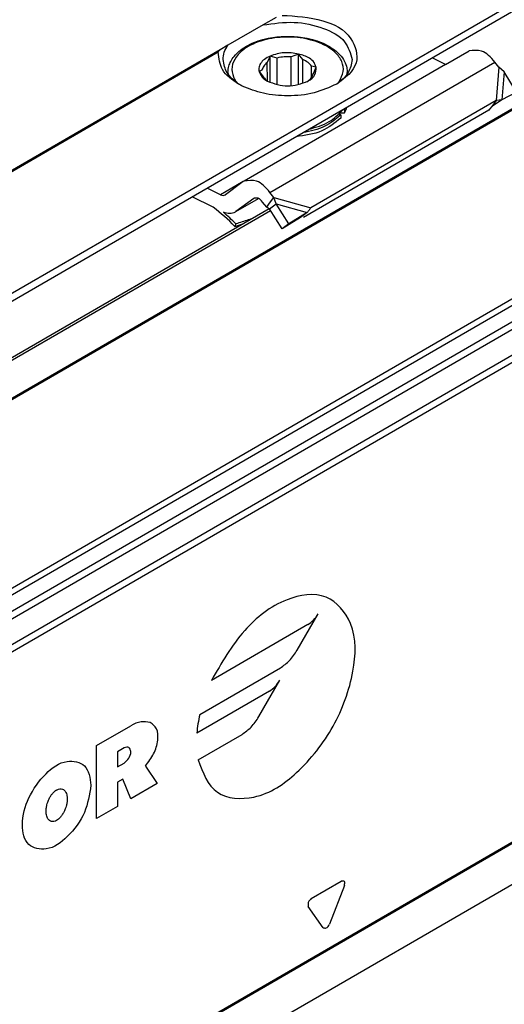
# Model space of a CAD drawing. Header units: millimetres. Extents: x -746 to 1306, y -530 to 1000.
# Tile 23 of 50: x 501 to 526, y -496 to -447. Entities that reach past the tile are written whole.
import ezdxf

# ---------------------------------------------------------------- set-up
doc = ezdxf.new("R2010")
doc.units = ezdxf.units.MM

# ---------------------------------------------------------------- blocks, each defined once
blk = doc.blocks.new('CABEZA_ROSCADA_REGLA_SV2-T__26', base_point=(475.2, -529.83))
at = {"color": 7, "linetype": 'Continuous'}
blk.add_line((530.637, -487.781), (502.777, -503.906), dxfattribs=at)
blk = doc.blocks.new('REGLA_SV2-920-T__27', base_point=(475.761, -510.071))
at = {"color": 7, "linetype": 'Continuous'}
for p, q in [((1192.766, -65.547), (486.743, -474.175)), ((1210.55, -92.214), (490.008, -509.245)), ((477.362, -477.552), (514.039, -456.324))]:
    blk.add_line(p, q, dxfattribs=at)
at = {"color": 3, "linetype": 'Continuous'}
for p, q in [((1192.726, -65.638), (486.983, -474.104)), ((1208.469, -67.175), (487.928, -484.206)), ((488.117, -484.469), (1208.659, -67.438)), ((489.859, -484.746), (1210.401, -67.715)), ((490.049, -485.01), (1210.591, -67.978)), ((1201.279, -70.509), (495.118, -479.218)), ((1200.929, -70.385), (495.185, -478.852)), ((1210.591, -92.123), (490.049, -509.154)), ((477.511, -477.6), (514.111, -456.416)), ((515.454, -478.53), (516.513, -476.694)), ((515.993, -477.244), (511.14, -480.053)), ((510.553, -481.77), (514.609, -479.422)), ((513.524, -481.873), (514.583, -480.037)), ((514.063, -480.587), (510.408, -482.703)), ((505.358, -483.331), (507.083, -482.332)), ((510.469, -484.044), (512.679, -482.765)), ((505.358, -487.002), (505.358, -483.331)), ((506.751, -483.442), (506.419, -483.634)), ((506.419, -483.634), (506.419, -484.399)), ((506.419, -484.399), (506.751, -484.207)), ((507.818, -484.355), (508.408, -485.237)), ((506.685, -485.011), (506.419, -485.164)), ((506.419, -485.164), (506.419, -486.388)), ((507.083, -486.004), (506.685, -485.011)), ((508.408, -485.237), (507.083, -486.004)), ((506.419, -486.388), (505.358, -487.002)), ((516.165, -491.022), (517.674, -490.149)), ((517.827, -490.366), (517.072, -492.31)), ((516.766, -492.487), (516.011, -491.417))]:
    blk.add_line(p, q, dxfattribs=at)
blk.add_arc((517.235, -483.287), 6.852, 167.2099, 175.1118, dxfattribs=at)
for points, knots in [([(510.469, -484.044), (510.71, -484.692), (511.186, -485.965), (513.607, -486.102), (515.638, -484.665), (517.391, -482.432), (518.357, -479.807), (518.473, -477.323), (516.974, -475.51), (514.611, -475.911), (512.595, -477.527), (511.647, -479.173), (511.14, -480.053)], [0, 0, 0, 0, 1.904736, 3.747458, 6.219116, 9.193008, 12.134813, 14.531522, 16.333976, 18.298013, 20.927538, 23.948321, 23.948321, 23.948321, 23.948321]), ([(515.993, -477.244), (516.092, -477.174), (516.301, -477.024), (516.44, -476.808), (516.513, -476.694)], [0, 0, 0, 0, 0.3622427, 0.7633866, 0.7633866, 0.7633866, 0.7633866]), ([(514.609, -479.422), (514.77, -479.307), (515.109, -479.065), (515.335, -478.714), (515.454, -478.53)], [0, 0, 0, 0, 0.587421, 1.237924, 1.237924, 1.237924, 1.237924]), ([(514.063, -480.587), (514.162, -480.517), (514.371, -480.367), (514.51, -480.151), (514.583, -480.037)], [0, 0, 0, 0, 0.3622427, 0.7633866, 0.7633866, 0.7633866, 0.7633866]), ([(508.067, -482.167), (507.911, -482.141), (507.566, -482.084), (507.254, -482.245), (507.083, -482.332)], [0, 0, 0, 0, 0.462855, 1.021489, 1.021489, 1.021489, 1.021489]), ([(507.818, -484.355), (507.972, -484.155), (508.272, -483.765), (508.464, -483.116), (508.469, -482.48), (508.189, -482.262), (508.067, -482.167)], [0, 0, 0, 0, 0.746711, 1.459661, 2.034873, 2.477654, 2.477654, 2.477654, 2.477654]), ([(512.679, -482.765), (512.84, -482.65), (513.179, -482.408), (513.405, -482.057), (513.524, -481.873)], [0, 0, 0, 0, 0.587421, 1.237924, 1.237924, 1.237924, 1.237924]), ([(506.751, -484.207), (506.836, -484.13), (507.007, -483.975), (507.122, -483.683), (507.013, -483.357), (506.839, -483.414), (506.751, -483.442)], [0, 0, 0, 0, 0.341132, 0.681934, 0.91711, 1.152763, 1.152763, 1.152763, 1.152763]), ([(505.081, -485.327), (505.036, -484.948), (504.951, -484.242), (503.714, -483.987), (502.702, -484.765), (501.905, -485.902), (501.53, -487.159), (501.779, -488.414), (502.995, -488.661), (504.005, -487.883), (504.848, -486.76), (505.005, -485.794), (505.081, -485.327)], [0, 0, 0, 0, 1.032303, 1.923031, 3.154546, 4.649763, 6.0487, 7.081097, 7.971866, 9.203285, 10.698526, 12.097533, 12.097533, 12.097533, 12.097533]), ([(503.357, -485.56), (503.349, -485.565), (503.331, -485.575), (503.279, -485.611), (503.198, -485.681), (503.104, -485.793), (503.016, -485.929), (502.954, -486.056), (502.903, -486.184), (502.862, -486.321), (502.837, -486.457), (502.826, -486.584), (502.825, -486.694), (502.84, -486.815), (502.872, -486.926), (502.915, -487.008), (502.956, -487.06), (503.012, -487.111), (503.1, -487.153), (503.233, -487.149), (503.351, -487.099), (503.445, -487.031), (503.536, -486.945), (503.631, -486.829), (503.705, -486.705), (503.758, -486.596), (503.797, -486.5), (503.839, -486.374), (503.873, -486.225), (503.889, -486.076), (503.887, -485.949), (503.876, -485.86), (503.858, -485.777), (503.831, -485.699), (503.79, -485.629), (503.735, -485.564), (503.649, -485.505), (503.512, -485.494), (503.42, -485.525), (503.369, -485.553), (503.361, -485.558), (503.357, -485.56)], [0, 0, 0, 0, 0.028352, 0.063327, 0.189374, 0.346192, 0.502333, 0.672228, 0.76901, 0.916725, 1.100362, 1.183056, 1.297032, 1.429247, 1.549544, 1.640424, 1.705978, 1.746999, 1.866047, 1.989169, 2.131872, 2.244905, 2.33515, 2.507414, 2.694351, 2.764509, 2.870779, 3.005833, 3.163377, 3.327318, 3.454746, 3.54497, 3.595411, 3.709473, 3.789603, 3.837607, 3.964128, 4.090165, 4.235224, 4.249395, 4.263567, 4.263567, 4.263567, 4.263567]), ([(517.827, -490.366), (517.846, -490.281), (517.879, -490.131), (517.735, -490.143), (517.674, -490.149)], [0, 0, 0, 0, 0.2036598, 0.3571808, 0.3571808, 0.3571808, 0.3571808]), ([(516.165, -491.022), (516.1, -491.081), (515.981, -491.189), (516.002, -491.345), (516.011, -491.417)], [0, 0, 0, 0, 0.2443305, 0.4481876, 0.4481876, 0.4481876, 0.4481876]), ([(516.766, -492.487), (516.821, -492.5), (516.962, -492.534), (517.03, -492.395), (517.072, -492.31)], [0, 0, 0, 0, 0.1536528, 0.3979015, 0.3979015, 0.3979015, 0.3979015])]:
    blk.add_open_spline(points, degree=3, knots=knots, dxfattribs=at)
blk = doc.blocks.new('SOPORTE_SV2-T__28', base_point=(468.129, -504.915))
at = {"color": 3, "linetype": 'Continuous'}
for p, q in [((475.093, -475.634), (1198.04, -57.211)), ((511.582, -448.336), (468.794, -473.1)), ((511.486, -448.459), (468.894, -473.11)), ((514.085, -455.507), (525.398, -448.959)), ((525.601, -449.218), (525.457, -450.889)), ((525.863, -449.449), (525.741, -450.858)), ((512.737, -454.967), (511.601, -455.625)), ((514.288, -455.766), (516.143, -456.28)), ((514.396, -456.086), (515.96, -456.519))]:
    blk.add_line(p, q, dxfattribs=at)
at = {"color": 7, "linetype": 'Continuous'}
for p, q in [((475.293, -475.912), (870.727, -247.036)), ((513.737, -447.088), (511.969, -448.111)), ((514.395, -446.708), (513.737, -447.088)), ((511.969, -448.111), (511.582, -448.336)), ((515.52, -448.549), (515.159, -448.694)), ((515.744, -448.832), (515.52, -448.549)), ((515.52, -450.094), (515.52, -448.549)), ((522.915, -449.077), (524.097, -448.389)), ((522.915, -449.077), (512.784, -454.937)), ((514.09, -448.662), (513.952, -448.974)), ((513.953, -449.912), (513.952, -448.974)), ((514.451, -448.75), (514.09, -448.662)), ((514.09, -449.982), (514.09, -448.662)), ((514.451, -450.099), (514.451, -448.75)), ((515.159, -450.149), (515.159, -448.694)), ((515.744, -450.028), (515.744, -448.832)), ((522.915, -449.077), (522.243, -448.739)), ((525.601, -449.218), (525.398, -448.959)), ((511.974, -449.48), (511.977, -449.555)), ((513.682, -449.357), (513.544, -449.435)), ((513.544, -449.435), (513.768, -449.719)), ((516.405, -449.209), (516.181, -449.159)), ((516.181, -449.719), (516.181, -449.159)), ((516.267, -449.521), (516.405, -449.209)), ((517.974, -449.48), (517.974, -449.551)), ((525.863, -449.449), (525.601, -449.218)), ((526.478, -450.468), (525.863, -449.449)), ((515.931, -449.949), (515.996, -449.912)), ((526.478, -450.468), (525.741, -450.858)), ((525.457, -450.889), (516.143, -456.28)), ((525.457, -450.889), (525.237, -451.18)), ((525.385, -451.099), (525.334, -451.133)), ((525.741, -450.858), (525.385, -451.099)), ((525.741, -450.858), (525.457, -450.889)), ((525.09, -451.375), (515.777, -456.765)), ((517.837, -451.346), (517.837, -451.509)), ((525.127, -451.327), (525.09, -451.375)), ((525.237, -451.18), (525.127, -451.327)), ((517.648, -451.613), (517.648, -451.776)), ((512.737, -454.967), (511.844, -455.627)), ((512.784, -454.937), (512.737, -454.967)), ((511.601, -455.625), (510.929, -455.287)), ((514.288, -455.766), (514.085, -455.507)), ((511.229, -456.255), (510.173, -455.725)), ((513.269, -455.812), (512.376, -456.472)), ((512.376, -456.472), (513.512, -455.815)), ((513.285, -455.802), (513.269, -455.812)), ((513.921, -456.252), (513.718, -455.992)), ((514.068, -456.057), (514.288, -455.766)), ((514.396, -456.086), (514.288, -455.766)), ((512.376, -456.472), (512.329, -456.503)), ((513.921, -456.252), (514.068, -456.057)), ((514.061, -456.338), (514.195, -456.237)), ((514.704, -457.341), (514.061, -456.338)), ((514.195, -456.237), (514.396, -456.086)), ((515.039, -457.089), (514.396, -456.086)), ((515.96, -456.519), (515.039, -457.089)), ((515.96, -456.519), (515.759, -456.67)), ((515.625, -456.771), (514.704, -457.341)), ((515.759, -456.67), (515.625, -456.771)), ((512.37, -457.094), (512.32, -457.218)), ((515.039, -457.089), (514.704, -457.341))]:
    blk.add_line(p, q, dxfattribs=at)
for centre, radius, start, end in [((514.972, -450.834), 2.148, 85.0143, 104.03), ((516.881, -450.977), 1.094, 330.9057, 346.8177), ((516.881, -450.814), 1.094, 330.9057, 335.5565), ((525.813, -451.856), 0.867, 123.5454, 142.3893), ((504.853, -464.578), 10.485, 44.5866, 52.547), ((504.367, -465.009), 11.256, 44.6858, 49.0416)]:
    blk.add_arc(centre, radius, start, end, dxfattribs=at)
for points, knots in [([(514.691, -446.604), (515.379, -446.642), (516.623, -446.71), (518.226, -447.489), (518.666, -449.162), (517.87, -449.746), (517.44, -450.061)], [0, 0, 0, 0, 2.067995, 3.743757, 4.979803, 6.435058, 6.435058, 6.435058, 6.435058]), ([(513.737, -447.088), (514.259, -447.012), (515.288, -446.863), (516.701, -447.171), (517.905, -447.774), (518.128, -448.508), (518.224, -448.827)], [0, 0, 0, 0, 1.56666, 3.08322, 4.339821, 5.304896, 5.304896, 5.304896, 5.304896]), ([(511.724, -448.827), (511.736, -448.703), (511.761, -448.445), (511.898, -448.225), (511.969, -448.111)], [0, 0, 0, 0, 0.3702304, 0.7662165, 0.7662165, 0.7662165, 0.7662165]), ([(511.974, -449.48), (511.984, -449.37), (512, -449.176), (512.116, -448.902), (512.301, -448.623), (512.642, -448.299), (513.1, -448.034), (513.618, -447.841), (514.225, -447.698), (514.974, -447.635), (515.724, -447.698), (516.331, -447.841), (516.849, -448.034), (517.275, -448.281), (517.622, -448.595), (517.835, -448.89), (517.957, -449.204), (517.969, -449.398), (517.974, -449.48)], [0, 0, 0, 0, 0.327827, 0.579447, 0.882575, 1.326849, 1.97656, 2.456584, 2.982069, 3.841899, 4.70173, 5.227215, 5.707239, 6.35695, 6.690025, 7.104238, 7.439134, 7.683734, 7.683734, 7.683734, 7.683734]), ([(511.486, -448.459), (511.49, -448.444), (511.496, -448.417), (511.52, -448.384), (511.548, -448.357), (511.571, -448.343), (511.582, -448.336)], [0, 0, 0, 0, 0.045999, 0.0826403, 0.121086, 0.1619111, 0.1619111, 0.1619111, 0.1619111]), ([(512.509, -450.061), (512.185, -449.847), (511.598, -449.459), (511.52, -448.768), (511.486, -448.459)], [0, 0, 0, 0, 1.099459, 1.989812, 1.989812, 1.989812, 1.989812]), ([(515.52, -448.549), (515.276, -448.508), (514.793, -448.428), (514.326, -448.576), (514.095, -448.649)], [0, 0, 0, 0, 0.73051, 1.44691, 1.44691, 1.44691, 1.44691]), ([(516.405, -449.209), (516.376, -449.127), (516.311, -448.946), (516.079, -448.761), (515.812, -448.619), (515.619, -448.573), (515.52, -448.549)], [0, 0, 0, 0, 0.25497, 0.568479, 0.855657, 1.160268, 1.160268, 1.160268, 1.160268]), ([(525.398, -448.959), (525.192, -448.718), (524.839, -448.308), (524.315, -448.365), (524.097, -448.389)], [0, 0, 0, 0, 0.879341, 1.502415, 1.502415, 1.502415, 1.502415]), ([(512.509, -450.061), (512.285, -449.887), (511.872, -449.568), (511.771, -449.059), (511.724, -448.827)], [0, 0, 0, 0, 0.818649, 1.506294, 1.506294, 1.506294, 1.506294]), ([(514.095, -448.649), (513.995, -448.7), (513.81, -448.795), (513.604, -449.008), (513.527, -449.207), (513.522, -449.35), (513.537, -449.407), (513.544, -449.435)], [0, 0, 0, 0, 0.33574, 0.619983, 0.868795, 0.956908, 1.043796, 1.043796, 1.043796, 1.043796]), ([(513.952, -448.974), (513.885, -449.029), (513.759, -449.132), (513.707, -449.286), (513.682, -449.357)], [0, 0, 0, 0, 0.2557517, 0.4766224, 0.4766224, 0.4766224, 0.4766224]), ([(516.181, -449.159), (516.125, -449.094), (516.003, -448.954), (515.834, -448.875), (515.744, -448.832)], [0, 0, 0, 0, 0.2547805, 0.5512749, 0.5512749, 0.5512749, 0.5512749]), ([(518.224, -448.827), (518.178, -449.059), (518.077, -449.568), (517.664, -449.887), (517.44, -450.061)], [0, 0, 0, 0, 0.687645, 1.506294, 1.506294, 1.506294, 1.506294]), ([(513.544, -449.435), (513.582, -449.527), (513.666, -449.729), (513.852, -449.847), (513.953, -449.912)], [0, 0, 0, 0, 0.2912348, 0.6416786, 0.6416786, 0.6416786, 0.6416786]), ([(515.996, -449.912), (516.139, -449.816), (516.396, -449.645), (516.402, -449.342), (516.405, -449.209)], [0, 0, 0, 0, 0.4813127, 0.8605475, 0.8605475, 0.8605475, 0.8605475]), ([(515.996, -449.912), (516.064, -449.854), (516.189, -449.747), (516.242, -449.592), (516.267, -449.521)], [0, 0, 0, 0, 0.2613993, 0.4832661, 0.4832661, 0.4832661, 0.4832661]), ([(512.685, -450.162), (512.656, -450.145), (512.597, -450.111), (512.538, -450.077), (512.509, -450.061)], [0, 0, 0, 0, 0.1023289, 0.2031189, 0.2031189, 0.2031189, 0.2031189]), ([(517.44, -450.061), (517.069, -450.227), (516.286, -450.576), (515.012, -450.685), (513.772, -450.586), (513.037, -450.299), (512.685, -450.162)], [0, 0, 0, 0, 1.213054, 2.555157, 3.783746, 4.910351, 4.910351, 4.910351, 4.910351]), ([(513.768, -449.719), (513.794, -449.753), (513.849, -449.823), (513.918, -449.882), (513.953, -449.912)], [0, 0, 0, 0, 0.128614, 0.2683801, 0.2683801, 0.2683801, 0.2683801]), ([(516.05, -452.324), (516.404, -452.229), (517.058, -452.054), (517.534, -451.577), (517.752, -451.359)], [0, 0, 0, 0, 1.078891, 1.987134, 1.987134, 1.987134, 1.987134]), ([(517.648, -451.613), (517.633, -451.609), (517.604, -451.6), (517.578, -451.585), (517.565, -451.578)], [0, 0, 0, 0, 0.0471094, 0.08958151, 0.08958151, 0.08958151, 0.08958151]), ([(517.62, -451.522), (517.654, -451.513), (517.725, -451.494), (517.798, -451.504), (517.837, -451.509)], [0, 0, 0, 0, 0.1050361, 0.219225, 0.219225, 0.219225, 0.219225]), ([(517.752, -451.359), (517.756, -451.354), (517.764, -451.342), (517.771, -451.331), (517.775, -451.325)], [0, 0, 0, 0, 0.02058774, 0.04175707, 0.04175707, 0.04175707, 0.04175707]), ([(517.767, -451.337), (517.779, -451.338), (517.802, -451.339), (517.825, -451.343), (517.837, -451.346)], [0, 0, 0, 0, 0.03478259, 0.07002863, 0.07002863, 0.07002863, 0.07002863]), ([(517.648, -451.776), (517.345, -452.016), (516.682, -452.539), (515.842, -452.649), (515.385, -452.708)], [0, 0, 0, 0, 1.137278, 2.487737, 2.487737, 2.487737, 2.487737]), ([(517.648, -451.613), (517.391, -451.826), (516.834, -452.287), (516.122, -452.428), (515.738, -452.504)], [0, 0, 0, 0, 0.983543, 2.137266, 2.137266, 2.137266, 2.137266]), ([(514.085, -455.507), (513.878, -455.267), (513.526, -454.856), (513.001, -454.913), (512.784, -454.937)], [0, 0, 0, 0, 0.879341, 1.502415, 1.502415, 1.502415, 1.502415]), ([(511.601, -455.625), (511.642, -455.642), (511.717, -455.675), (511.793, -455.649), (511.828, -455.637)], [0, 0, 0, 0, 0.1279345, 0.2345827, 0.2345827, 0.2345827, 0.2345827]), ([(513.718, -455.992), (513.649, -455.912), (513.532, -455.775), (513.357, -455.794), (513.285, -455.802)], [0, 0, 0, 0, 0.2931137, 0.500805, 0.500805, 0.500805, 0.500805]), ([(512.329, -456.503), (512.24, -456.536), (512.048, -456.607), (511.851, -456.544), (511.746, -456.509)], [0, 0, 0, 0, 0.2772697, 0.5991556, 0.5991556, 0.5991556, 0.5991556]), ([(514.061, -456.338), (514.049, -456.331), (514.026, -456.316), (513.992, -456.294), (513.957, -456.273), (513.933, -456.259), (513.921, -456.252)], [0, 0, 0, 0, 0.0408745, 0.0819997, 0.1230501, 0.1643534, 0.1643534, 0.1643534, 0.1643534]), ([(516.143, -456.28), (516.129, -456.299), (516.099, -456.337), (516.055, -456.396), (516.008, -456.457), (515.976, -456.498), (515.96, -456.519)], [0, 0, 0, 0, 0.0712067, 0.1453296, 0.2219817, 0.3011448, 0.3011448, 0.3011448, 0.3011448]), ([(513.138, -456.846), (513.114, -456.853), (513.067, -456.868), (512.916, -456.917), (512.683, -456.992), (512.474, -457.06), (512.37, -457.094)], [0, 0, 0, 0, 0.074194, 0.1484141, 0.4776418, 0.8073878, 0.8073878, 0.8073878, 0.8073878]), ([(512.32, -457.218), (512.388, -457.196), (512.522, -457.152), (512.656, -457.108), (512.724, -457.085)], [0, 0, 0, 0, 0.2124643, 0.4247161, 0.4247161, 0.4247161, 0.4247161])]:
    blk.add_open_spline(points, degree=3, knots=knots, dxfattribs=at)
at = {"color": 3, "linetype": 'Continuous'}
for points, knots in [([(517.567, -449.929), (517.655, -449.767), (517.825, -449.454), (517.725, -448.888), (517.353, -448.412), (516.683, -447.985), (515.734, -447.711), (514.607, -447.665), (513.606, -447.86), (512.848, -448.222), (512.369, -448.652), (512.132, -449.18), (512.198, -449.603), (512.332, -449.861), (512.402, -449.956), (512.438, -450.004)], [0, 0, 0, 0, 0.538476, 1.043274, 1.613531, 2.309922, 3.391839, 4.538568, 5.665469, 6.414856, 7.034698, 7.561693, 8.077956, 8.251383, 8.431256, 8.431256, 8.431256, 8.431256]), ([(517.974, -449.551), (517.974, -449.539), (517.974, -449.516), (517.974, -449.492), (517.974, -449.48)], [0, 0, 0, 0, 0.03405566, 0.07106634, 0.07106634, 0.07106634, 0.07106634]), ([(517.51, -450.004), (517.52, -449.992), (517.539, -449.967), (517.558, -449.942), (517.567, -449.929)], [0, 0, 0, 0, 0.04691997, 0.09338916, 0.09338916, 0.09338916, 0.09338916])]:
    blk.add_open_spline(points, degree=3, knots=knots, dxfattribs=at)
at = {"color": 7, "linetype": 'Continuous'}
for points in [[(513.953, -449.912), (514.293, -450.034), (514.974, -450.277), (515.655, -450.034), (515.996, -449.912)], [(511.828, -455.637), (511.831, -455.635), (511.836, -455.632), (511.841, -455.629), (511.844, -455.627)]]:
    blk.add_open_spline(points, degree=3, dxfattribs=at)
blk = doc.blocks.new('REGLA_SV2-920-T__29', base_point=(468.129, -529.83))
for name, p in [('SOPORTE_SV2-T__28', (468.129, -504.915)), ('REGLA_SV2-920-T__27', (475.761, -510.071)), ('CABEZA_ROSCADA_REGLA_SV2-T__26', (475.2, -529.83))]:
    blk.add_blockref(name, p)
blk = doc.blocks.new('Iso3', base_point=(539.9, -465.5))
blk.add_blockref('REGLA_SV2-920-T__29', (468.129, -529.83))

msp = doc.modelspace()

# ---------------------------------------------------------------- block references
msp.add_blockref('Iso3', (539.9, -465.5))

doc.saveas('drawing.dxf')
